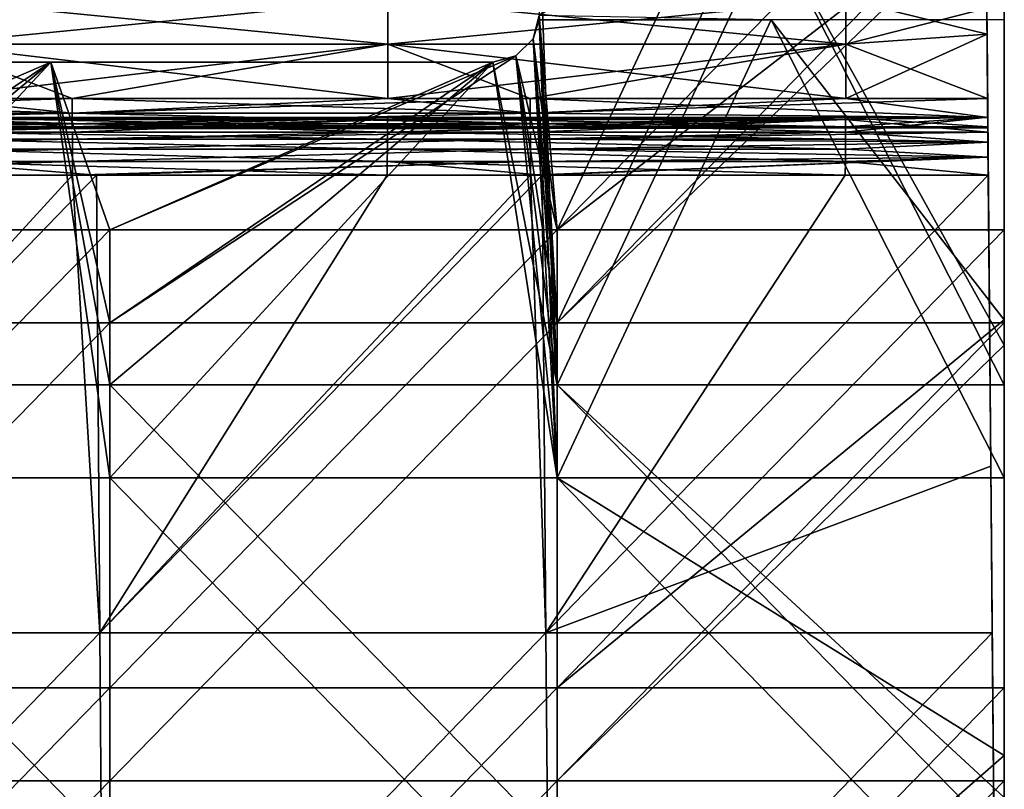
# Model space of a CAD drawing. Header units: millimetres. Extents: x -125 to 125, y -5 to 106.
# Tile 198 of 206: x 104 to 125, y 26 to 43. Entities that reach past the tile are written whole.
import ezdxf

# ---------------------------------------------------------------- set-up
doc = ezdxf.new("R2010")
doc.units = ezdxf.units.MM
doc.header["$LTSCALE"] = 65.185185
for name, color, linetype in [('107', 7, 'CONTINUOUS'), ('108', 7, 'CONTINUOUS'), ('109', 7, 'CONTINUOUS'), ('110', 7, 'CONTINUOUS'), ('111', 7, 'CONTINUOUS'), ('112', 7, 'CONTINUOUS'), ('113', 7, 'CONTINUOUS'), ('114', 7, 'CONTINUOUS'), ('134', 7, 'CONTINUOUS'), ('135', 7, 'CONTINUOUS'), ('136', 7, 'CONTINUOUS'), ('244', 7, 'CONTINUOUS'), ('248', 7, 'CONTINUOUS'), ('249', 7, 'CONTINUOUS'), ('250', 7, 'CONTINUOUS'), ('254', 7, 'CONTINUOUS'), ('275', 7, 'CONTINUOUS'), ('276', 7, 'CONTINUOUS'), ('277', 7, 'CONTINUOUS'), ('278', 7, 'CONTINUOUS')]:
    doc.layers.add(name, color=color, linetype=linetype)

msp = doc.modelspace()

# ---------------------------------------------------------------- linework, layer by layer
at = {"layer": '107', "linetype": 'CONTINUOUS'}
for points in [[(101.886, 40.344, -49.271), (101.888, 40.491, -49.011), (111.736, 40.344, -49.271), (101.886, 40.344, -49.271)], [(101.888, 40.491, -49.011), (111.738, 40.491, -49.011), (111.736, 40.344, -49.271), (101.888, 40.491, -49.011)], [(111.738, 40.491, -49.011), (121.586, 40.344, -49.271), (111.736, 40.344, -49.271), (111.738, 40.491, -49.011)], [(121.588, 40.491, -49.011), (121.586, 40.344, -49.271), (111.738, 40.491, -49.011), (121.588, 40.491, -49.011)], [(121.588, 40.491, -49.011), (124.648, 40.279, -49.346), (121.586, 40.344, -49.271), (121.588, 40.491, -49.011)], [(124.647, 40.491, -49.011), (124.648, 40.279, -49.346), (121.588, 40.491, -49.011), (124.647, 40.491, -49.011)], [(101.884, 40.128, -49.476), (101.886, 40.344, -49.271), (111.734, 40.128, -49.476), (101.884, 40.128, -49.476)], [(111.734, 40.128, -49.476), (101.886, 40.344, -49.271), (111.736, 40.344, -49.271), (111.734, 40.128, -49.476)], [(121.584, 40.128, -49.476), (111.734, 40.128, -49.476), (111.736, 40.344, -49.271), (121.584, 40.128, -49.476)], [(121.586, 40.344, -49.271), (121.584, 40.128, -49.476), (111.736, 40.344, -49.271), (121.586, 40.344, -49.271)], [(121.586, 40.344, -49.271), (124.648, 40.279, -49.346), (121.584, 40.128, -49.476), (121.586, 40.344, -49.271)], [(124.648, 40.279, -49.346), (124.651, 39.953, -49.573), (121.584, 40.128, -49.476), (124.648, 40.279, -49.346)], [(101.882, 39.86, -49.608), (101.884, 40.128, -49.476), (111.732, 39.86, -49.608), (101.882, 39.86, -49.608)], [(111.732, 39.86, -49.608), (101.884, 40.128, -49.476), (111.734, 40.128, -49.476), (111.732, 39.86, -49.608)], [(121.582, 39.86, -49.608), (111.732, 39.86, -49.608), (111.734, 40.128, -49.476), (121.582, 39.86, -49.608)], [(121.584, 40.128, -49.476), (121.582, 39.86, -49.608), (111.734, 40.128, -49.476), (121.584, 40.128, -49.476)], [(121.584, 40.128, -49.476), (124.651, 39.953, -49.573), (121.582, 39.86, -49.608), (121.584, 40.128, -49.476)], [(101.88, 39.565, -49.655), (101.882, 39.86, -49.608), (105.477, 39.565, -49.655), (101.88, 39.565, -49.655)], [(105.477, 39.565, -49.655), (101.882, 39.86, -49.608), (111.73, 39.565, -49.655), (105.477, 39.565, -49.655)], [(111.73, 39.565, -49.655), (101.882, 39.86, -49.608), (111.732, 39.86, -49.608), (111.73, 39.565, -49.655)], [(111.73, 39.565, -49.655), (111.732, 39.86, -49.608), (115.066, 39.565, -49.655), (111.73, 39.565, -49.655)], [(121.582, 39.86, -49.608), (121.58, 39.565, -49.655), (111.732, 39.86, -49.608), (121.582, 39.86, -49.608)], [(111.732, 39.86, -49.608), (121.58, 39.565, -49.655), (115.066, 39.565, -49.655), (111.732, 39.86, -49.608)], [(121.582, 39.86, -49.608), (124.655, 39.565, -49.655), (121.58, 39.565, -49.655), (121.582, 39.86, -49.608)], [(124.651, 39.953, -49.573), (124.655, 39.565, -49.655), (121.582, 39.86, -49.608), (124.651, 39.953, -49.573)]]:
    msp.add_3dface(points, dxfattribs=at)
at = {"layer": '108', "linetype": 'CONTINUOUS'}
for points in [[(124.628, 42.6, 43.792), (124.709, 33.311, 40.671), (124.623, 43.161, 43.27), (124.628, 42.6, 43.792)], [(124.623, 43.161, 43.27), (124.709, 33.311, 40.671), (124.623, 43.16, 33.582), (124.623, 43.161, 43.27)], [(124.709, 33.311, -40.671), (124.709, 33.311, -49.709), (124.623, 43.161, -43.27), (124.709, 33.311, -40.671)], [(124.623, 43.161, -43.27), (124.709, 33.311, -49.709), (124.64, 41.219, -44.571), (124.623, 43.161, -43.27)], [(124.623, 43.16, -33.582), (124.709, 33.311, -40.671), (124.623, 43.161, -43.27), (124.623, 43.16, -33.582)], [(124.628, 42.599, -43.793), (124.623, 43.161, -43.27), (124.64, 41.219, -44.571), (124.628, 42.599, -43.793)], [(124.709, 33.311, -22.595), (124.709, 33.311, -31.633), (124.623, 43.16, -23.988), (124.709, 33.311, -22.595)], [(124.623, 43.16, -23.988), (124.709, 33.311, -31.633), (124.623, 43.16, -33.582), (124.623, 43.16, -23.988)], [(124.709, 33.311, -13.557), (124.709, 33.311, -22.595), (124.623, 43.16, -14.393), (124.709, 33.311, -13.557)], [(124.623, 43.16, -14.393), (124.709, 33.311, -22.595), (124.623, 43.16, -23.988), (124.623, 43.16, -14.393)], [(124.709, 33.311, -4.519), (124.709, 33.311, -13.557), (124.623, 43.16, -4.798), (124.709, 33.311, -4.519)], [(124.623, 43.16, -4.798), (124.709, 33.311, -13.557), (124.623, 43.16, -14.393), (124.623, 43.16, -4.798)], [(124.709, 33.311, -31.633), (124.709, 33.311, -40.671), (124.623, 43.16, -33.582), (124.709, 33.311, -31.633)], [(124.709, 33.311, 4.519), (124.709, 33.311, -4.519), (124.623, 43.16, 4.797), (124.709, 33.311, 4.519)], [(124.709, 33.311, 40.671), (124.709, 33.311, 31.633), (124.623, 43.16, 33.582), (124.709, 33.311, 40.671)], [(124.623, 43.16, 33.582), (124.709, 33.311, 31.633), (124.623, 43.16, 23.987), (124.623, 43.16, 33.582)], [(124.623, 43.16, 4.797), (124.709, 33.311, -4.519), (124.623, 43.16, -4.798), (124.623, 43.16, 4.797)], [(124.709, 33.311, 13.557), (124.709, 33.311, 4.519), (124.623, 43.16, 4.797), (124.709, 33.311, 13.557)], [(124.709, 33.311, 22.595), (124.709, 33.311, 13.557), (124.623, 43.16, 14.392), (124.709, 33.311, 22.595)], [(124.623, 43.16, 14.392), (124.709, 33.311, 13.557), (124.623, 43.16, 4.797), (124.623, 43.16, 14.392)], [(124.709, 33.311, 31.633), (124.709, 33.311, 22.595), (124.623, 43.16, 23.987), (124.709, 33.311, 31.633)], [(124.623, 43.16, 23.987), (124.709, 33.311, 22.595), (124.623, 43.16, 14.392), (124.623, 43.16, 23.987)], [(124.64, 41.219, 44.571), (124.709, 33.311, 40.671), (124.628, 42.6, 43.792), (124.64, 41.219, 44.571)], [(124.644, 40.81, 44.854), (124.709, 33.311, 40.671), (124.64, 41.219, 44.571), (124.644, 40.81, 44.854)], [(124.64, 41.219, -44.571), (124.709, 33.311, -49.709), (124.644, 40.81, -44.854), (124.64, 41.219, -44.571)], [(124.646, 40.608, -45.796), (124.709, 33.311, -49.709), (124.644, 40.815, -47.413), (124.646, 40.608, -45.796)], [(124.647, 40.491, 49.011), (124.709, 33.311, 40.671), (124.644, 40.815, 47.413), (124.647, 40.491, 49.011)], [(124.644, 40.815, 47.413), (124.709, 33.311, 40.671), (124.646, 40.608, 45.796), (124.644, 40.815, 47.413)], [(124.709, 33.311, -49.709), (124.647, 40.491, -49.011), (124.644, 40.815, -47.413), (124.709, 33.311, -49.709)], [(124.646, 40.588, 45.298), (124.709, 33.311, 40.671), (124.644, 40.81, 44.854), (124.646, 40.588, 45.298)], [(124.644, 40.81, -44.854), (124.709, 33.311, -49.709), (124.646, 40.588, -45.299), (124.644, 40.81, -44.854)], [(124.646, 40.608, 45.796), (124.709, 33.311, 40.671), (124.646, 40.588, 45.298), (124.646, 40.608, 45.796)], [(124.646, 40.588, -45.299), (124.709, 33.311, -49.709), (124.646, 40.608, -45.796), (124.646, 40.588, -45.299)], [(124.648, 40.279, 49.346), (124.709, 33.311, 40.671), (124.647, 40.491, 49.011), (124.648, 40.279, 49.346)], [(124.648, 40.279, -49.346), (124.647, 40.491, -49.011), (124.709, 33.311, -49.709), (124.648, 40.279, -49.346)], [(124.651, 39.953, 49.573), (124.709, 33.311, 40.671), (124.648, 40.279, 49.346), (124.651, 39.953, 49.573)], [(124.651, 39.953, -49.573), (124.648, 40.279, -49.346), (124.709, 33.311, -49.709), (124.651, 39.953, -49.573)], [(124.655, 39.565, 49.655), (124.709, 33.311, 40.671), (124.651, 39.953, 49.573), (124.655, 39.565, 49.655)], [(124.655, 39.565, -49.655), (124.651, 39.953, -49.573), (124.709, 33.311, -49.709), (124.655, 39.565, -49.655)], [(124.709, 33.311, 49.709), (124.709, 33.311, 40.671), (124.655, 39.565, 49.655), (124.709, 33.311, 49.709)], [(124.709, 33.311, 40.671), (124.795, 23.462, 40.742), (124.795, 23.462, 31.688), (124.709, 33.311, 40.671)], [(124.795, 23.462, 40.742), (124.709, 33.311, 49.709), (124.741, 29.726, 49.741), (124.795, 23.462, 40.742)], [(124.709, 33.311, -31.633), (124.709, 33.311, -22.595), (124.795, 23.462, -22.634), (124.709, 33.311, -31.633)], [(124.709, 33.311, -31.633), (124.795, 23.462, -22.634), (124.795, 23.462, -31.688), (124.709, 33.311, -31.633)], [(124.709, 33.311, -22.595), (124.709, 33.311, -13.557), (124.795, 23.462, -13.581), (124.709, 33.311, -22.595)], [(124.709, 33.311, -22.595), (124.795, 23.462, -13.581), (124.795, 23.462, -22.634), (124.709, 33.311, -22.595)], [(124.709, 33.311, -13.557), (124.709, 33.311, -4.519), (124.795, 23.462, -4.527), (124.709, 33.311, -13.557)], [(124.709, 33.311, -13.557), (124.795, 23.462, -4.527), (124.795, 23.462, -13.581), (124.709, 33.311, -13.557)], [(124.709, 33.311, -49.709), (124.709, 33.311, -40.671), (124.795, 23.462, -40.742), (124.709, 33.311, -49.709)], [(124.709, 33.311, -49.709), (124.795, 23.462, -40.742), (124.741, 29.726, -49.741), (124.709, 33.311, -49.709)], [(124.709, 33.311, -40.671), (124.709, 33.311, -31.633), (124.795, 23.462, -31.688), (124.709, 33.311, -40.671)], [(124.709, 33.311, -40.671), (124.795, 23.462, -31.688), (124.795, 23.462, -40.742), (124.709, 33.311, -40.671)], [(124.709, 33.311, 22.595), (124.795, 23.462, 22.634), (124.795, 23.462, 13.581), (124.709, 33.311, 22.595)], [(124.709, 33.311, 31.633), (124.709, 33.311, 40.671), (124.795, 23.462, 31.688), (124.709, 33.311, 31.633)], [(124.709, 33.311, 31.633), (124.795, 23.462, 31.688), (124.795, 23.462, 22.634), (124.709, 33.311, 31.633)], [(124.709, 33.311, 40.671), (124.709, 33.311, 49.709), (124.795, 23.462, 40.742), (124.709, 33.311, 40.671)], [(124.709, 33.311, -4.519), (124.709, 33.311, 4.519), (124.795, 23.462, -4.527), (124.709, 33.311, -4.519)], [(124.709, 33.311, 4.519), (124.709, 33.311, 13.557), (124.795, 23.462, 4.527), (124.709, 33.311, 4.519)], [(124.709, 33.311, 4.519), (124.795, 23.462, 4.527), (124.795, 23.462, -4.527), (124.709, 33.311, 4.519)], [(124.709, 33.311, 13.557), (124.709, 33.311, 22.595), (124.795, 23.462, 13.581), (124.709, 33.311, 13.557)], [(124.709, 33.311, 13.557), (124.795, 23.462, 13.581), (124.795, 23.462, 4.527), (124.709, 33.311, 13.557)], [(124.709, 33.311, 22.595), (124.709, 33.311, 31.633), (124.795, 23.462, 22.634), (124.709, 33.311, 22.595)], [(124.795, 23.462, -40.742), (124.795, 23.462, -49.795), (124.741, 29.726, -49.741), (124.795, 23.462, -40.742)], [(124.795, 23.462, 49.795), (124.795, 23.462, 40.742), (124.741, 29.726, 49.741), (124.795, 23.462, 49.795)]]:
    msp.add_3dface(points, dxfattribs=at)
at = {"layer": '109', "linetype": 'CONTINUOUS'}
for points in [[(101.88, 39.565, -49.655), (105.477, 39.565, -49.655), (95.954, 29.726, -49.741), (101.88, 39.565, -49.655)], [(95.954, 29.726, -49.741), (105.477, 39.565, -49.655), (105.55, 29.726, -49.741), (95.954, 29.726, -49.741)], [(105.477, 39.565, -49.655), (111.73, 39.565, -49.655), (105.55, 29.726, -49.741), (105.477, 39.565, -49.655)], [(105.55, 29.726, -49.741), (115.066, 39.565, -49.655), (115.145, 29.726, -49.741), (105.55, 29.726, -49.741)], [(111.73, 39.565, -49.655), (115.066, 39.565, -49.655), (105.55, 29.726, -49.741), (111.73, 39.565, -49.655)], [(115.066, 39.565, -49.655), (121.58, 39.565, -49.655), (115.145, 29.726, -49.741), (115.066, 39.565, -49.655)], [(121.58, 39.565, -49.655), (124.655, 39.565, -49.655), (115.145, 29.726, -49.741), (121.58, 39.565, -49.655)], [(124.655, 39.565, -49.655), (124.709, 33.311, -49.709), (115.145, 29.726, -49.741), (124.655, 39.565, -49.655)], [(124.709, 33.311, -49.709), (124.741, 29.726, -49.741), (115.145, 29.726, -49.741), (124.709, 33.311, -49.709)], [(95.954, 29.726, -49.741), (105.55, 29.726, -49.741), (96.02, 19.876, -49.827), (95.954, 29.726, -49.741)], [(105.55, 29.726, -49.741), (105.622, 19.876, -49.827), (96.02, 19.876, -49.827), (105.55, 29.726, -49.741)], [(105.55, 29.726, -49.741), (115.145, 29.726, -49.741), (105.622, 19.876, -49.827), (105.55, 29.726, -49.741)], [(115.145, 29.726, -49.741), (115.225, 19.876, -49.827), (105.622, 19.876, -49.827), (115.145, 29.726, -49.741)], [(115.145, 29.726, -49.741), (124.741, 29.726, -49.741), (115.225, 19.876, -49.827), (115.145, 29.726, -49.741)], [(124.741, 29.726, -49.741), (124.795, 23.462, -49.795), (115.225, 19.876, -49.827), (124.741, 29.726, -49.741)]]:
    msp.add_3dface(points, dxfattribs=at)
at = {"layer": '110', "linetype": 'CONTINUOUS'}
for points in [[(95.888, 39.565, 49.655), (95.954, 29.726, 49.741), (104.965, 39.565, 49.655), (95.888, 39.565, 49.655)], [(95.954, 29.726, 49.741), (105.55, 29.726, 49.741), (104.965, 39.565, 49.655), (95.954, 29.726, 49.741)], [(104.965, 39.565, 49.655), (105.55, 29.726, 49.741), (105.477, 39.565, 49.655), (104.965, 39.565, 49.655)], [(105.477, 39.565, 49.655), (105.55, 29.726, 49.741), (114.815, 39.565, 49.655), (105.477, 39.565, 49.655)], [(105.55, 29.726, 49.741), (115.145, 29.726, 49.741), (114.815, 39.565, 49.655), (105.55, 29.726, 49.741)], [(114.815, 39.565, 49.655), (115.145, 29.726, 49.741), (115.066, 39.565, 49.655), (114.815, 39.565, 49.655)], [(115.145, 29.726, 49.741), (124.655, 39.565, 49.655), (115.066, 39.565, 49.655), (115.145, 29.726, 49.741)], [(124.655, 39.565, 49.655), (115.145, 29.726, 49.741), (124.709, 33.311, 49.709), (124.655, 39.565, 49.655)], [(124.741, 29.726, 49.741), (124.709, 33.311, 49.709), (115.145, 29.726, 49.741), (124.741, 29.726, 49.741)], [(105.55, 29.726, 49.741), (95.954, 29.726, 49.741), (96.02, 19.876, 49.827), (105.55, 29.726, 49.741)], [(105.55, 29.726, 49.741), (96.02, 19.876, 49.827), (105.622, 19.876, 49.827), (105.55, 29.726, 49.741)], [(115.145, 29.726, 49.741), (105.55, 29.726, 49.741), (105.622, 19.876, 49.827), (115.145, 29.726, 49.741)], [(115.145, 29.726, 49.741), (105.622, 19.876, 49.827), (115.225, 19.876, 49.827), (115.145, 29.726, 49.741)], [(124.741, 29.726, 49.741), (115.145, 29.726, 49.741), (115.225, 19.876, 49.827), (124.741, 29.726, 49.741)], [(124.741, 29.726, 49.741), (115.225, 19.876, 49.827), (124.795, 23.462, 49.795), (124.741, 29.726, 49.741)]]:
    msp.add_3dface(points, dxfattribs=at)
at = {"layer": '111', "linetype": 'CONTINUOUS'}
for points in [[(104.965, 40.491, 49.011), (101.888, 40.491, 49.011), (95.115, 40.344, 49.271), (104.965, 40.491, 49.011)], [(104.965, 40.344, 49.271), (104.965, 40.491, 49.011), (95.115, 40.344, 49.271), (104.965, 40.344, 49.271)], [(104.965, 40.344, 49.271), (111.738, 40.491, 49.011), (104.965, 40.491, 49.011), (104.965, 40.344, 49.271)], [(114.815, 40.491, 49.011), (111.738, 40.491, 49.011), (104.965, 40.344, 49.271), (114.815, 40.491, 49.011)], [(114.815, 40.344, 49.271), (114.815, 40.491, 49.011), (104.965, 40.344, 49.271), (114.815, 40.344, 49.271)], [(114.815, 40.491, 49.011), (114.815, 40.344, 49.271), (121.588, 40.491, 49.011), (114.815, 40.491, 49.011)], [(124.648, 40.279, 49.346), (124.647, 40.491, 49.011), (114.815, 40.344, 49.271), (124.648, 40.279, 49.346)], [(114.815, 40.344, 49.271), (124.647, 40.491, 49.011), (121.588, 40.491, 49.011), (114.815, 40.344, 49.271)], [(95.115, 40.128, 49.476), (104.965, 40.344, 49.271), (95.115, 40.344, 49.271), (95.115, 40.128, 49.476)], [(104.965, 40.128, 49.476), (104.965, 40.344, 49.271), (95.115, 40.128, 49.476), (104.965, 40.128, 49.476)], [(114.815, 40.128, 49.476), (114.815, 40.344, 49.271), (104.965, 40.128, 49.476), (114.815, 40.128, 49.476)], [(104.965, 40.128, 49.476), (114.815, 40.344, 49.271), (104.965, 40.344, 49.271), (104.965, 40.128, 49.476)], [(114.815, 40.128, 49.476), (124.648, 40.279, 49.346), (114.815, 40.344, 49.271), (114.815, 40.128, 49.476)], [(124.651, 39.953, 49.573), (124.648, 40.279, 49.346), (114.815, 40.128, 49.476), (124.651, 39.953, 49.573)], [(95.115, 39.86, 49.608), (104.965, 40.128, 49.476), (95.115, 40.128, 49.476), (95.115, 39.86, 49.608)], [(104.965, 39.86, 49.608), (104.965, 40.128, 49.476), (95.115, 39.86, 49.608), (104.965, 39.86, 49.608)], [(114.815, 39.86, 49.608), (114.815, 40.128, 49.476), (104.965, 39.86, 49.608), (114.815, 39.86, 49.608)], [(104.965, 39.86, 49.608), (114.815, 40.128, 49.476), (104.965, 40.128, 49.476), (104.965, 39.86, 49.608)], [(114.815, 39.86, 49.608), (124.651, 39.953, 49.573), (114.815, 40.128, 49.476), (114.815, 39.86, 49.608)], [(95.115, 39.565, 49.655), (95.888, 39.565, 49.655), (104.965, 39.86, 49.608), (95.115, 39.565, 49.655)], [(95.115, 39.565, 49.655), (104.965, 39.86, 49.608), (95.115, 39.86, 49.608), (95.115, 39.565, 49.655)], [(95.888, 39.565, 49.655), (104.965, 39.565, 49.655), (104.965, 39.86, 49.608), (95.888, 39.565, 49.655)], [(104.965, 39.565, 49.655), (105.477, 39.565, 49.655), (114.815, 39.86, 49.608), (104.965, 39.565, 49.655)], [(104.965, 39.565, 49.655), (114.815, 39.86, 49.608), (104.965, 39.86, 49.608), (104.965, 39.565, 49.655)], [(105.477, 39.565, 49.655), (114.815, 39.565, 49.655), (114.815, 39.86, 49.608), (105.477, 39.565, 49.655)], [(124.651, 39.953, 49.573), (114.815, 39.565, 49.655), (115.066, 39.565, 49.655), (124.651, 39.953, 49.573)], [(114.815, 39.565, 49.655), (124.651, 39.953, 49.573), (114.815, 39.86, 49.608), (114.815, 39.565, 49.655)], [(124.655, 39.565, 49.655), (124.651, 39.953, 49.573), (115.066, 39.565, 49.655), (124.655, 39.565, 49.655)]]:
    msp.add_3dface(points, dxfattribs=at)
at = {"layer": '112', "linetype": 'CONTINUOUS'}
for points in [[(101.888, 40.608, 45.796), (101.888, 40.805, 46.867), (104.956, 40.608, 45.796), (101.888, 40.608, 45.796)], [(101.888, 40.805, 46.867), (111.738, 40.608, 45.796), (104.956, 40.608, 45.796), (101.888, 40.805, 46.867)], [(101.888, 40.766, 47.956), (111.738, 40.805, 46.867), (101.888, 40.805, 46.867), (101.888, 40.766, 47.956)], [(111.738, 40.805, 46.867), (111.738, 40.608, 45.796), (101.888, 40.805, 46.867), (111.738, 40.805, 46.867)], [(111.738, 40.766, 47.956), (111.738, 40.805, 46.867), (101.888, 40.766, 47.956), (111.738, 40.766, 47.956)], [(101.888, 40.491, 49.011), (111.738, 40.766, 47.956), (101.888, 40.766, 47.956), (101.888, 40.491, 49.011)], [(101.888, 40.491, 49.011), (104.965, 40.491, 49.011), (111.738, 40.766, 47.956), (101.888, 40.491, 49.011)], [(104.965, 40.491, 49.011), (111.738, 40.491, 49.011), (111.738, 40.766, 47.956), (104.965, 40.491, 49.011)], [(111.738, 40.608, 45.796), (111.738, 40.805, 46.867), (114.806, 40.608, 45.796), (111.738, 40.608, 45.796)], [(111.738, 40.805, 46.867), (121.588, 40.608, 45.796), (114.806, 40.608, 45.796), (111.738, 40.805, 46.867)], [(111.738, 40.766, 47.956), (121.588, 40.805, 46.867), (111.738, 40.805, 46.867), (111.738, 40.766, 47.956)], [(121.588, 40.805, 46.867), (121.588, 40.608, 45.796), (111.738, 40.805, 46.867), (121.588, 40.805, 46.867)], [(121.588, 40.766, 47.956), (121.588, 40.805, 46.867), (111.738, 40.766, 47.956), (121.588, 40.766, 47.956)], [(111.738, 40.491, 49.011), (114.815, 40.491, 49.011), (121.588, 40.766, 47.956), (111.738, 40.491, 49.011)], [(111.738, 40.491, 49.011), (121.588, 40.766, 47.956), (111.738, 40.766, 47.956), (111.738, 40.491, 49.011)], [(114.815, 40.491, 49.011), (121.588, 40.491, 49.011), (121.588, 40.766, 47.956), (114.815, 40.491, 49.011)], [(124.647, 40.491, 49.011), (124.644, 40.815, 47.413), (121.588, 40.491, 49.011), (124.647, 40.491, 49.011)], [(121.588, 40.766, 47.956), (124.644, 40.815, 47.413), (121.588, 40.805, 46.867), (121.588, 40.766, 47.956)], [(121.588, 40.491, 49.011), (124.644, 40.815, 47.413), (121.588, 40.766, 47.956), (121.588, 40.491, 49.011)], [(124.644, 40.815, 47.413), (124.646, 40.608, 45.796), (121.588, 40.805, 46.867), (124.644, 40.815, 47.413)], [(121.588, 40.805, 46.867), (124.646, 40.608, 45.796), (121.588, 40.608, 45.796), (121.588, 40.805, 46.867)]]:
    msp.add_3dface(points, dxfattribs=at)
at = {"layer": '113', "linetype": 'CONTINUOUS'}
for points in [[(104.956, 40.898, 44.764), (104.956, 41.219, 44.571), (95.106, 40.898, 44.764), (104.956, 40.898, 44.764)], [(104.956, 41.219, 44.571), (101.895, 41.219, 44.571), (95.106, 40.898, 44.764), (104.956, 41.219, 44.571)], [(104.956, 40.898, 44.764), (111.745, 41.219, 44.571), (104.956, 41.219, 44.571), (104.956, 40.898, 44.764)], [(114.806, 41.219, 44.571), (111.745, 41.219, 44.571), (104.956, 40.898, 44.764), (114.806, 41.219, 44.571)], [(114.806, 40.898, 44.764), (114.806, 41.219, 44.571), (104.956, 40.898, 44.764), (114.806, 40.898, 44.764)], [(114.806, 41.219, 44.571), (114.806, 40.898, 44.764), (121.594, 41.219, 44.571), (114.806, 41.219, 44.571)], [(114.806, 40.898, 44.764), (124.64, 41.219, 44.571), (121.594, 41.219, 44.571), (114.806, 40.898, 44.764)], [(124.644, 40.81, 44.854), (124.64, 41.219, 44.571), (114.806, 40.898, 44.764), (124.644, 40.81, 44.854)], [(104.956, 40.671, 45.062), (104.956, 40.898, 44.764), (95.106, 40.671, 45.062), (104.956, 40.671, 45.062)], [(95.106, 40.671, 45.062), (104.956, 40.898, 44.764), (95.106, 40.898, 44.764), (95.106, 40.671, 45.062)], [(104.956, 40.671, 45.062), (114.806, 40.898, 44.764), (104.956, 40.898, 44.764), (104.956, 40.671, 45.062)], [(114.806, 40.671, 45.062), (114.806, 40.898, 44.764), (104.956, 40.671, 45.062), (114.806, 40.671, 45.062)], [(114.806, 40.671, 45.062), (124.644, 40.81, 44.854), (114.806, 40.898, 44.764), (114.806, 40.671, 45.062)], [(104.956, 40.57, 45.423), (104.956, 40.671, 45.062), (95.106, 40.57, 45.423), (104.956, 40.57, 45.423)], [(95.106, 40.57, 45.423), (104.956, 40.671, 45.062), (95.106, 40.671, 45.062), (95.106, 40.57, 45.423)], [(114.806, 40.57, 45.423), (114.806, 40.671, 45.062), (104.956, 40.57, 45.423), (114.806, 40.57, 45.423)], [(104.956, 40.57, 45.423), (114.806, 40.671, 45.062), (104.956, 40.671, 45.062), (104.956, 40.57, 45.423)], [(124.646, 40.588, 45.298), (124.644, 40.81, 44.854), (114.806, 40.671, 45.062), (124.646, 40.588, 45.298)], [(114.806, 40.57, 45.423), (124.646, 40.588, 45.298), (114.806, 40.671, 45.062), (114.806, 40.57, 45.423)], [(95.106, 40.608, 45.796), (101.888, 40.608, 45.796), (104.956, 40.57, 45.423), (95.106, 40.608, 45.796)], [(95.106, 40.608, 45.796), (104.956, 40.57, 45.423), (95.106, 40.57, 45.423), (95.106, 40.608, 45.796)], [(101.888, 40.608, 45.796), (104.956, 40.608, 45.796), (104.956, 40.57, 45.423), (101.888, 40.608, 45.796)], [(104.956, 40.608, 45.796), (111.738, 40.608, 45.796), (114.806, 40.57, 45.423), (104.956, 40.608, 45.796)], [(104.956, 40.608, 45.796), (114.806, 40.57, 45.423), (104.956, 40.57, 45.423), (104.956, 40.608, 45.796)], [(111.738, 40.608, 45.796), (114.806, 40.608, 45.796), (114.806, 40.57, 45.423), (111.738, 40.608, 45.796)], [(114.806, 40.608, 45.796), (124.646, 40.588, 45.298), (114.806, 40.57, 45.423), (114.806, 40.608, 45.796)], [(121.588, 40.608, 45.796), (124.646, 40.588, 45.298), (114.806, 40.608, 45.796), (121.588, 40.608, 45.796)], [(124.646, 40.608, 45.796), (124.646, 40.588, 45.298), (121.588, 40.608, 45.796), (124.646, 40.608, 45.796)]]:
    msp.add_3dface(points, dxfattribs=at)
at = {"layer": '114', "linetype": 'CONTINUOUS'}
for points in [[(111.745, 42.388, 43.952), (111.745, 43.354, 43.048), (101.895, 42.388, 43.952), (111.745, 42.388, 43.952)], [(101.895, 42.388, 43.952), (111.745, 43.354, 43.048), (101.895, 43.354, 43.048), (101.895, 42.388, 43.952)], [(121.594, 42.388, 43.952), (121.594, 43.354, 43.048), (111.745, 42.388, 43.952), (121.594, 42.388, 43.952)], [(111.745, 42.388, 43.952), (121.594, 43.354, 43.048), (111.745, 43.354, 43.048), (111.745, 42.388, 43.952)], [(121.594, 42.388, 43.952), (124.623, 43.161, 43.27), (121.594, 43.354, 43.048), (121.594, 42.388, 43.952)], [(124.628, 42.6, 43.792), (124.623, 43.161, 43.27), (121.594, 42.388, 43.952), (124.628, 42.6, 43.792)], [(121.594, 41.219, 44.571), (124.628, 42.6, 43.792), (121.594, 42.388, 43.952), (121.594, 41.219, 44.571)], [(124.64, 41.219, 44.571), (124.628, 42.6, 43.792), (121.594, 41.219, 44.571), (124.64, 41.219, 44.571)], [(101.895, 41.219, 44.571), (111.745, 42.388, 43.952), (101.895, 42.388, 43.952), (101.895, 41.219, 44.571)], [(101.895, 41.219, 44.571), (104.956, 41.219, 44.571), (111.745, 42.388, 43.952), (101.895, 41.219, 44.571)], [(104.956, 41.219, 44.571), (111.745, 41.219, 44.571), (111.745, 42.388, 43.952), (104.956, 41.219, 44.571)], [(111.745, 41.219, 44.571), (121.594, 42.388, 43.952), (111.745, 42.388, 43.952), (111.745, 41.219, 44.571)], [(111.745, 41.219, 44.571), (114.806, 41.219, 44.571), (121.594, 42.388, 43.952), (111.745, 41.219, 44.571)], [(114.806, 41.219, 44.571), (121.594, 41.219, 44.571), (121.594, 42.388, 43.952), (114.806, 41.219, 44.571)]]:
    msp.add_3dface(points, dxfattribs=at)
at = {"layer": '134', "linetype": 'CONTINUOUS'}
for points in [[(101.895, 43.354, -43.048), (111.745, 42.388, -43.952), (101.895, 42.388, -43.952), (101.895, 43.354, -43.048)], [(111.745, 43.354, -43.048), (111.745, 42.388, -43.952), (101.895, 43.354, -43.048), (111.745, 43.354, -43.048)], [(111.745, 43.354, -43.048), (121.594, 42.388, -43.952), (111.745, 42.388, -43.952), (111.745, 43.354, -43.048)], [(121.594, 43.354, -43.048), (121.594, 42.388, -43.952), (111.745, 43.354, -43.048), (121.594, 43.354, -43.048)], [(124.623, 43.161, -43.27), (124.628, 42.599, -43.793), (121.594, 43.354, -43.048), (124.623, 43.161, -43.27)], [(121.594, 43.354, -43.048), (124.628, 42.599, -43.793), (121.594, 42.388, -43.952), (121.594, 43.354, -43.048)], [(124.628, 42.599, -43.793), (124.64, 41.219, -44.571), (121.594, 42.388, -43.952), (124.628, 42.599, -43.793)], [(101.895, 42.388, -43.952), (104.956, 41.219, -44.571), (101.895, 41.219, -44.571), (101.895, 42.388, -43.952)], [(111.745, 41.219, -44.571), (104.956, 41.219, -44.571), (101.895, 42.388, -43.952), (111.745, 41.219, -44.571)], [(111.745, 42.388, -43.952), (111.745, 41.219, -44.571), (101.895, 42.388, -43.952), (111.745, 42.388, -43.952)], [(111.745, 42.388, -43.952), (114.806, 41.219, -44.571), (111.745, 41.219, -44.571), (111.745, 42.388, -43.952)], [(121.594, 41.219, -44.571), (114.806, 41.219, -44.571), (111.745, 42.388, -43.952), (121.594, 41.219, -44.571)], [(121.594, 42.388, -43.952), (121.594, 41.219, -44.571), (111.745, 42.388, -43.952), (121.594, 42.388, -43.952)], [(121.594, 42.388, -43.952), (124.64, 41.219, -44.571), (121.594, 41.219, -44.571), (121.594, 42.388, -43.952)]]:
    msp.add_3dface(points, dxfattribs=at)
at = {"layer": '135', "linetype": 'CONTINUOUS'}
for points in [[(95.106, 41.219, -44.571), (101.895, 41.219, -44.571), (104.956, 40.898, -44.764), (95.106, 41.219, -44.571)], [(95.106, 41.219, -44.571), (104.956, 40.898, -44.764), (95.106, 40.898, -44.764), (95.106, 41.219, -44.571)], [(101.895, 41.219, -44.571), (104.956, 41.219, -44.571), (104.956, 40.898, -44.764), (101.895, 41.219, -44.571)], [(104.956, 41.219, -44.571), (111.745, 41.219, -44.571), (114.806, 40.898, -44.764), (104.956, 41.219, -44.571)], [(104.956, 41.219, -44.571), (114.806, 40.898, -44.764), (104.956, 40.898, -44.764), (104.956, 41.219, -44.571)], [(111.745, 41.219, -44.571), (114.806, 41.219, -44.571), (114.806, 40.898, -44.764), (111.745, 41.219, -44.571)], [(114.806, 41.219, -44.571), (124.644, 40.81, -44.854), (114.806, 40.898, -44.764), (114.806, 41.219, -44.571)], [(121.594, 41.219, -44.571), (124.644, 40.81, -44.854), (114.806, 41.219, -44.571), (121.594, 41.219, -44.571)], [(124.64, 41.219, -44.571), (124.644, 40.81, -44.854), (121.594, 41.219, -44.571), (124.64, 41.219, -44.571)], [(95.106, 40.898, -44.764), (104.956, 40.671, -45.062), (95.106, 40.671, -45.062), (95.106, 40.898, -44.764)], [(104.956, 40.898, -44.764), (104.956, 40.671, -45.062), (95.106, 40.898, -44.764), (104.956, 40.898, -44.764)], [(104.956, 40.898, -44.764), (114.806, 40.671, -45.062), (104.956, 40.671, -45.062), (104.956, 40.898, -44.764)], [(114.806, 40.898, -44.764), (114.806, 40.671, -45.062), (104.956, 40.898, -44.764), (114.806, 40.898, -44.764)], [(114.806, 40.898, -44.764), (124.644, 40.81, -44.854), (114.806, 40.671, -45.062), (114.806, 40.898, -44.764)], [(95.106, 40.671, -45.062), (104.956, 40.57, -45.423), (95.106, 40.57, -45.423), (95.106, 40.671, -45.062)], [(104.956, 40.671, -45.062), (104.956, 40.57, -45.423), (95.106, 40.671, -45.062), (104.956, 40.671, -45.062)], [(104.956, 40.671, -45.062), (114.806, 40.57, -45.423), (104.956, 40.57, -45.423), (104.956, 40.671, -45.062)], [(114.806, 40.671, -45.062), (114.806, 40.57, -45.423), (104.956, 40.671, -45.062), (114.806, 40.671, -45.062)], [(124.644, 40.81, -44.854), (124.646, 40.588, -45.299), (114.806, 40.671, -45.062), (124.644, 40.81, -44.854)], [(114.806, 40.671, -45.062), (124.646, 40.588, -45.299), (114.806, 40.57, -45.423), (114.806, 40.671, -45.062)], [(104.956, 40.57, -45.423), (104.956, 40.608, -45.796), (95.106, 40.57, -45.423), (104.956, 40.57, -45.423)], [(104.956, 40.608, -45.796), (101.888, 40.608, -45.796), (95.106, 40.57, -45.423), (104.956, 40.608, -45.796)], [(104.956, 40.57, -45.423), (111.738, 40.608, -45.796), (104.956, 40.608, -45.796), (104.956, 40.57, -45.423)], [(114.806, 40.608, -45.796), (111.738, 40.608, -45.796), (104.956, 40.57, -45.423), (114.806, 40.608, -45.796)], [(114.806, 40.57, -45.423), (114.806, 40.608, -45.796), (104.956, 40.57, -45.423), (114.806, 40.57, -45.423)], [(114.806, 40.57, -45.423), (124.646, 40.608, -45.796), (121.588, 40.608, -45.796), (114.806, 40.57, -45.423)], [(124.646, 40.588, -45.299), (124.646, 40.608, -45.796), (114.806, 40.57, -45.423), (124.646, 40.588, -45.299)], [(114.806, 40.608, -45.796), (114.806, 40.57, -45.423), (121.588, 40.608, -45.796), (114.806, 40.608, -45.796)]]:
    msp.add_3dface(points, dxfattribs=at)
at = {"layer": '136', "linetype": 'CONTINUOUS'}
for points in [[(101.888, 40.805, -46.867), (101.888, 40.608, -45.796), (111.738, 40.805, -46.867), (101.888, 40.805, -46.867)], [(101.888, 40.608, -45.796), (104.956, 40.608, -45.796), (111.738, 40.805, -46.867), (101.888, 40.608, -45.796)], [(111.738, 40.766, -47.956), (101.888, 40.805, -46.867), (111.738, 40.805, -46.867), (111.738, 40.766, -47.956)], [(101.888, 40.766, -47.956), (101.888, 40.805, -46.867), (111.738, 40.766, -47.956), (101.888, 40.766, -47.956)], [(111.738, 40.491, -49.011), (101.888, 40.766, -47.956), (111.738, 40.766, -47.956), (111.738, 40.491, -49.011)], [(111.738, 40.491, -49.011), (101.888, 40.491, -49.011), (101.888, 40.766, -47.956), (111.738, 40.491, -49.011)], [(104.956, 40.608, -45.796), (111.738, 40.608, -45.796), (111.738, 40.805, -46.867), (104.956, 40.608, -45.796)], [(111.738, 40.608, -45.796), (114.806, 40.608, -45.796), (121.588, 40.805, -46.867), (111.738, 40.608, -45.796)], [(111.738, 40.805, -46.867), (111.738, 40.608, -45.796), (121.588, 40.805, -46.867), (111.738, 40.805, -46.867)], [(121.588, 40.766, -47.956), (111.738, 40.805, -46.867), (121.588, 40.805, -46.867), (121.588, 40.766, -47.956)], [(111.738, 40.766, -47.956), (111.738, 40.805, -46.867), (121.588, 40.766, -47.956), (111.738, 40.766, -47.956)], [(121.588, 40.491, -49.011), (111.738, 40.491, -49.011), (111.738, 40.766, -47.956), (121.588, 40.491, -49.011)], [(121.588, 40.491, -49.011), (111.738, 40.766, -47.956), (121.588, 40.766, -47.956), (121.588, 40.491, -49.011)], [(114.806, 40.608, -45.796), (121.588, 40.608, -45.796), (121.588, 40.805, -46.867), (114.806, 40.608, -45.796)], [(124.644, 40.815, -47.413), (124.647, 40.491, -49.011), (121.588, 40.766, -47.956), (124.644, 40.815, -47.413)], [(124.644, 40.815, -47.413), (121.588, 40.766, -47.956), (121.588, 40.805, -46.867), (124.644, 40.815, -47.413)], [(121.588, 40.608, -45.796), (124.644, 40.815, -47.413), (121.588, 40.805, -46.867), (121.588, 40.608, -45.796)], [(124.646, 40.608, -45.796), (124.644, 40.815, -47.413), (121.588, 40.608, -45.796), (124.646, 40.608, -45.796)], [(124.647, 40.491, -49.011), (121.588, 40.491, -49.011), (121.588, 40.766, -47.956), (124.647, 40.491, -49.011)]]:
    msp.add_3dface(points, dxfattribs=at)
at = {"layer": '244', "linetype": 'CONTINUOUS'}
for points in [[(120, 46.239, -55.5), (115.385, 36.389, -55.5), (115, 43, -55.5), (120, 46.239, -55.5)], [(125, 45.636, -55.5), (115.385, 36.389, -55.5), (125, 46.239, -55.5), (125, 45.636, -55.5)], [(125, 46.239, -55.5), (115.385, 36.389, -55.5), (120, 46.239, -55.5), (125, 46.239, -55.5)], [(125, 36.389, -55.5), (115.385, 36.389, -55.5), (125, 45.636, -55.5), (125, 36.389, -55.5)], [(115, 43, -55.5), (115.385, 36.389, -55.5), (114.866, 42.5, -55.5), (115, 43, -55.5)], [(114.866, 42.5, -55.5), (115.385, 36.389, -55.5), (114.5, 42.134, -55.5), (114.866, 42.5, -55.5)], [(115.385, 36.389, -55.5), (105.769, 36.389, -55.5), (114.5, 42.134, -55.5), (115.385, 36.389, -55.5)], [(114.5, 42.134, -55.5), (105.769, 36.389, -55.5), (114, 42, -55.5), (114.5, 42.134, -55.5)], [(104.5, 42, -55.5), (96.154, 36.389, -55.5), (95, 42, -55.5), (104.5, 42, -55.5)], [(105.769, 36.389, -55.5), (96.154, 36.389, -55.5), (104.5, 42, -55.5), (105.769, 36.389, -55.5)], [(114, 42, -55.5), (105.769, 36.389, -55.5), (104.5, 42, -55.5), (114, 42, -55.5)], [(96.154, 26.54, -55.5), (105.769, 36.389, -55.5), (105.769, 26.54, -55.5), (96.154, 26.54, -55.5)], [(96.154, 36.389, -55.5), (105.769, 36.389, -55.5), (96.154, 26.54, -55.5), (96.154, 36.389, -55.5)], [(105.769, 36.389, -55.5), (115.385, 36.389, -55.5), (105.769, 26.54, -55.5), (105.769, 36.389, -55.5)], [(105.769, 26.54, -55.5), (115.385, 36.389, -55.5), (115.385, 26.54, -55.5), (105.769, 26.54, -55.5)], [(115.385, 26.54, -55.5), (125, 36.389, -55.5), (125, 35.909, -55.5), (115.385, 26.54, -55.5)], [(115.385, 36.389, -55.5), (125, 36.389, -55.5), (115.385, 26.54, -55.5), (115.385, 36.389, -55.5)], [(125, 26.54, -55.5), (115.385, 26.54, -55.5), (125, 35.909, -55.5), (125, 26.54, -55.5)], [(96.154, 26.54, -55.5), (105.769, 26.54, -55.5), (96.154, 16.69, -55.5), (96.154, 26.54, -55.5)], [(96.154, 16.69, -55.5), (105.769, 26.54, -55.5), (105.769, 16.69, -55.5), (96.154, 16.69, -55.5)], [(105.769, 26.54, -55.5), (115.385, 26.54, -55.5), (105.769, 16.69, -55.5), (105.769, 26.54, -55.5)], [(105.769, 16.69, -55.5), (115.385, 26.54, -55.5), (115.385, 16.69, -55.5), (105.769, 16.69, -55.5)], [(115.385, 26.54, -55.5), (125, 26.54, -55.5), (115.385, 16.69, -55.5), (115.385, 26.54, -55.5)], [(115.385, 16.69, -55.5), (125, 26.54, -55.5), (125, 26.182, -55.5), (115.385, 16.69, -55.5)]]:
    msp.add_3dface(points, dxfattribs=at)
at = {"layer": '248', "linetype": 'CONTINUOUS'}
for points in [[(115, 44.911, 55.5), (115.385, 35.061, 55.5), (120, 44.911, 55.5), (115, 44.911, 55.5)], [(115, 43, 55.5), (115.385, 35.061, 55.5), (115, 44.911, 55.5), (115, 43, 55.5)], [(115.385, 35.061, 55.5), (125, 35.061, 55.5), (120, 44.911, 55.5), (115.385, 35.061, 55.5)], [(120, 44.911, 55.5), (125, 35.909, 55.5), (125, 44.911, 55.5), (120, 44.911, 55.5)], [(125, 35.061, 55.5), (125, 35.909, 55.5), (120, 44.911, 55.5), (125, 35.061, 55.5)], [(114.866, 42.5, 55.5), (115.385, 35.061, 55.5), (115, 43, 55.5), (114.866, 42.5, 55.5)], [(114.5, 42.134, 55.5), (115.385, 35.061, 55.5), (114.866, 42.5, 55.5), (114.5, 42.134, 55.5)], [(114, 42, 55.5), (115.385, 35.061, 55.5), (114.5, 42.134, 55.5), (114, 42, 55.5)], [(95, 42, 55.5), (96.154, 35.061, 55.5), (104.5, 42, 55.5), (95, 42, 55.5)], [(96.154, 35.061, 55.5), (105.769, 35.061, 55.5), (104.5, 42, 55.5), (96.154, 35.061, 55.5)], [(104.5, 42, 55.5), (105.769, 35.061, 55.5), (114, 42, 55.5), (104.5, 42, 55.5)], [(105.769, 35.061, 55.5), (115.385, 35.061, 55.5), (114, 42, 55.5), (105.769, 35.061, 55.5)], [(96.154, 35.061, 55.5), (105.769, 25.212, 55.5), (105.769, 35.061, 55.5), (96.154, 35.061, 55.5)], [(96.154, 25.212, 55.5), (105.769, 25.212, 55.5), (96.154, 35.061, 55.5), (96.154, 25.212, 55.5)], [(105.769, 35.061, 55.5), (115.385, 25.212, 55.5), (115.385, 35.061, 55.5), (105.769, 35.061, 55.5)], [(105.769, 25.212, 55.5), (115.385, 25.212, 55.5), (105.769, 35.061, 55.5), (105.769, 25.212, 55.5)], [(115.385, 35.061, 55.5), (125, 26.182, 55.5), (125, 35.061, 55.5), (115.385, 35.061, 55.5)], [(125, 25.212, 55.5), (125, 26.182, 55.5), (115.385, 35.061, 55.5), (125, 25.212, 55.5)], [(115.385, 25.212, 55.5), (125, 25.212, 55.5), (115.385, 35.061, 55.5), (115.385, 25.212, 55.5)]]:
    msp.add_3dface(points, dxfattribs=at)
at = {"layer": '249', "linetype": 'CONTINUOUS'}
for points in [[(125, 50.5, 52.838), (125, 41.25, 52.838), (125, 48.239, 52.5), (125, 50.5, 52.838)], [(125, 50.5, 52.838), (125, 44.911, 55.5), (125, 41.25, 52.838), (125, 50.5, 52.838)], [(125, 48.239, 52.5), (125, 41.25, 52.838), (125, 45.818, 52.5), (125, 48.239, 52.5)], [(125, 45.818, 52.5), (125, 41.25, 52.838), (125, 38.389, 52.5), (125, 45.818, 52.5)], [(125, 36.389, -55.5), (125, 45.636, -55.5), (125, 36.455, -52.5), (125, 36.389, -55.5)], [(125, 36.455, -52.5), (125, 45.636, -55.5), (125, 42.911, -52.5), (125, 36.455, -52.5)], [(125, 44.911, 55.5), (125, 35.909, 55.5), (125, 41.25, 52.838), (125, 44.911, 55.5)], [(125, 41.25, 52.838), (125, 32, 52.838), (125, 38.389, 52.5), (125, 41.25, 52.838)], [(125, 35.909, 55.5), (125, 35.061, 55.5), (125, 41.25, 52.838), (125, 35.909, 55.5)], [(125, 41.25, 52.838), (125, 35.061, 55.5), (125, 32, 52.838), (125, 41.25, 52.838)], [(125, 38.389, 52.5), (125, 32, 52.838), (125, 36.455, 52.5), (125, 38.389, 52.5)], [(125, 36.455, 52.5), (125, 32, 52.838), (125, 28.54, 52.5), (125, 36.455, 52.5)], [(125, 33.061, -52.5), (125, 36.389, -55.5), (125, 36.455, -52.5), (125, 33.061, -52.5)], [(125, 35.909, -55.5), (125, 36.389, -55.5), (125, 33.061, -52.5), (125, 35.909, -55.5)], [(125, 27.091, -52.5), (125, 35.909, -55.5), (125, 33.061, -52.5), (125, 27.091, -52.5)], [(125, 26.54, -55.5), (125, 35.909, -55.5), (125, 27.091, -52.5), (125, 26.54, -55.5)], [(125, 35.061, 55.5), (125, 26.182, 55.5), (125, 32, 52.838), (125, 35.061, 55.5)], [(125, 32, 52.838), (125, 22.75, 52.838), (125, 28.54, 52.5), (125, 32, 52.838)], [(125, 32, 52.838), (125, 25.212, 55.5), (125, 22.75, 52.838), (125, 32, 52.838)], [(125, 26.182, 55.5), (125, 25.212, 55.5), (125, 32, 52.838), (125, 26.182, 55.5)], [(125, 28.54, 52.5), (125, 22.75, 52.838), (125, 27.091, 52.5), (125, 28.54, 52.5)], [(125, 27.091, 52.5), (125, 22.75, 52.838), (125, 18.69, 52.5), (125, 27.091, 52.5)], [(125, 23.212, -52.5), (125, 26.54, -55.5), (125, 27.091, -52.5), (125, 23.212, -52.5)], [(125, 26.182, -55.5), (125, 26.54, -55.5), (125, 23.212, -52.5), (125, 26.182, -55.5)]]:
    msp.add_3dface(points, dxfattribs=at)
at = {"layer": '250', "linetype": 'CONTINUOUS'}
for points in [[(114.996, 42.911, -52.5), (119.988, 42.911, -52.5), (115, 43, -52.5), (114.996, 42.911, -52.5)], [(114.866, 42.5, -52.5), (115.385, 33.061, -52.5), (114.996, 42.911, -52.5), (114.866, 42.5, -52.5)], [(114.996, 42.911, -52.5), (115.385, 33.061, -52.5), (119.988, 42.911, -52.5), (114.996, 42.911, -52.5)], [(115.385, 33.061, -52.5), (125, 33.061, -52.5), (119.988, 42.911, -52.5), (115.385, 33.061, -52.5)], [(125, 36.455, -52.5), (125, 42.911, -52.5), (119.988, 42.911, -52.5), (125, 36.455, -52.5)], [(125, 33.061, -52.5), (125, 36.455, -52.5), (119.988, 42.911, -52.5), (125, 33.061, -52.5)], [(114.5, 42.134, -52.5), (115.385, 33.061, -52.5), (114.866, 42.5, -52.5), (114.5, 42.134, -52.5)], [(114, 42, -52.5), (115.385, 33.061, -52.5), (114.5, 42.134, -52.5), (114, 42, -52.5)], [(95, 42, -52.5), (96.154, 33.061, -52.5), (104.5, 42, -52.5), (95, 42, -52.5)], [(96.154, 33.061, -52.5), (105.769, 33.061, -52.5), (104.5, 42, -52.5), (96.154, 33.061, -52.5)], [(104.5, 42, -52.5), (105.769, 33.061, -52.5), (114, 42, -52.5), (104.5, 42, -52.5)], [(105.769, 33.061, -52.5), (115.385, 33.061, -52.5), (114, 42, -52.5), (105.769, 33.061, -52.5)], [(96.154, 23.212, -52.5), (105.769, 23.212, -52.5), (96.154, 33.061, -52.5), (96.154, 23.212, -52.5)], [(96.154, 33.061, -52.5), (105.769, 23.212, -52.5), (105.769, 33.061, -52.5), (96.154, 33.061, -52.5)], [(105.769, 23.212, -52.5), (115.385, 23.212, -52.5), (105.769, 33.061, -52.5), (105.769, 23.212, -52.5)], [(105.769, 33.061, -52.5), (115.385, 23.212, -52.5), (115.385, 33.061, -52.5), (105.769, 33.061, -52.5)], [(125, 27.091, -52.5), (125, 33.061, -52.5), (115.385, 33.061, -52.5), (125, 27.091, -52.5)], [(115.385, 23.212, -52.5), (125, 23.212, -52.5), (115.385, 33.061, -52.5), (115.385, 23.212, -52.5)], [(125, 23.212, -52.5), (125, 27.091, -52.5), (115.385, 33.061, -52.5), (125, 23.212, -52.5)]]:
    msp.add_3dface(points, dxfattribs=at)
at = {"layer": '254', "linetype": 'CONTINUOUS'}
for points in [[(120, 48.239, 52.5), (115.385, 38.389, 52.5), (115, 43, 52.5), (120, 48.239, 52.5)], [(125, 48.239, 52.5), (125, 45.818, 52.5), (115.385, 38.389, 52.5), (125, 48.239, 52.5)], [(125, 48.239, 52.5), (115.385, 38.389, 52.5), (120, 48.239, 52.5), (125, 48.239, 52.5)], [(125, 45.818, 52.5), (125, 38.389, 52.5), (115.385, 38.389, 52.5), (125, 45.818, 52.5)], [(115, 43, 52.5), (115.385, 38.389, 52.5), (114.866, 42.5, 52.5), (115, 43, 52.5)], [(114.866, 42.5, 52.5), (115.385, 38.389, 52.5), (114.5, 42.134, 52.5), (114.866, 42.5, 52.5)], [(114.5, 42.134, 52.5), (105.769, 38.389, 52.5), (114, 42, 52.5), (114.5, 42.134, 52.5)], [(115.385, 38.389, 52.5), (105.769, 38.389, 52.5), (114.5, 42.134, 52.5), (115.385, 38.389, 52.5)], [(104.5, 42, 52.5), (96.154, 38.389, 52.5), (95, 42, 52.5), (104.5, 42, 52.5)], [(105.769, 38.389, 52.5), (96.154, 38.389, 52.5), (104.5, 42, 52.5), (105.769, 38.389, 52.5)], [(114, 42, 52.5), (105.769, 38.389, 52.5), (104.5, 42, 52.5), (114, 42, 52.5)], [(96.154, 28.54, 52.5), (105.769, 38.389, 52.5), (105.769, 28.54, 52.5), (96.154, 28.54, 52.5)], [(96.154, 38.389, 52.5), (105.769, 38.389, 52.5), (96.154, 28.54, 52.5), (96.154, 38.389, 52.5)], [(105.769, 28.54, 52.5), (115.385, 38.389, 52.5), (115.385, 28.54, 52.5), (105.769, 28.54, 52.5)], [(105.769, 38.389, 52.5), (115.385, 38.389, 52.5), (105.769, 28.54, 52.5), (105.769, 38.389, 52.5)], [(125, 38.389, 52.5), (125, 36.455, 52.5), (115.385, 28.54, 52.5), (125, 38.389, 52.5)], [(115.385, 38.389, 52.5), (125, 38.389, 52.5), (115.385, 28.54, 52.5), (115.385, 38.389, 52.5)], [(125, 36.455, 52.5), (125, 28.54, 52.5), (115.385, 28.54, 52.5), (125, 36.455, 52.5)], [(96.154, 28.54, 52.5), (105.769, 28.54, 52.5), (96.154, 18.69, 52.5), (96.154, 28.54, 52.5)], [(96.154, 18.69, 52.5), (105.769, 28.54, 52.5), (105.769, 18.69, 52.5), (96.154, 18.69, 52.5)], [(105.769, 18.69, 52.5), (115.385, 28.54, 52.5), (115.385, 18.69, 52.5), (105.769, 18.69, 52.5)], [(105.769, 28.54, 52.5), (115.385, 28.54, 52.5), (105.769, 18.69, 52.5), (105.769, 28.54, 52.5)], [(125, 28.54, 52.5), (125, 27.091, 52.5), (115.385, 18.69, 52.5), (125, 28.54, 52.5)], [(115.385, 28.54, 52.5), (125, 28.54, 52.5), (115.385, 18.69, 52.5), (115.385, 28.54, 52.5)], [(125, 27.091, 52.5), (125, 18.69, 52.5), (115.385, 18.69, 52.5), (125, 27.091, 52.5)]]:
    msp.add_3dface(points, dxfattribs=at)
at = {"layer": '275', "linetype": 'CONTINUOUS'}
for points in [[(95, 42, -55.5), (95, 42, -52.5), (104.5, 42, -52.5), (95, 42, -55.5)], [(104.5, 42, -55.5), (95, 42, -55.5), (104.5, 42, -52.5), (104.5, 42, -55.5)], [(104.5, 42, -55.5), (104.5, 42, -52.5), (114, 42, -52.5), (104.5, 42, -55.5)], [(114, 42, -55.5), (104.5, 42, -55.5), (114, 42, -52.5), (114, 42, -55.5)]]:
    msp.add_3dface(points, dxfattribs=at)
at = {"layer": '276', "linetype": 'CONTINUOUS'}
for points in [[(95, 42, 55.5), (104.5, 42, 55.5), (95, 42, 52.5), (95, 42, 55.5)], [(104.5, 42, 55.5), (104.5, 42, 52.5), (95, 42, 52.5), (104.5, 42, 55.5)], [(104.5, 42, 55.5), (114, 42, 55.5), (104.5, 42, 52.5), (104.5, 42, 55.5)], [(114, 42, 55.5), (114, 42, 52.5), (104.5, 42, 52.5), (114, 42, 55.5)]]:
    msp.add_3dface(points, dxfattribs=at)
at = {"layer": '277', "linetype": 'CONTINUOUS'}
for points in [[(115, 43, -55.5), (114.866, 42.5, -55.5), (115, 43, -52.5), (115, 43, -55.5)], [(114.866, 42.5, -55.5), (114.996, 42.911, -52.5), (115, 43, -52.5), (114.866, 42.5, -55.5)], [(114.866, 42.5, -55.5), (114.866, 42.5, -52.5), (114.996, 42.911, -52.5), (114.866, 42.5, -55.5)], [(114.866, 42.5, -55.5), (114.5, 42.134, -55.5), (114.5, 42.134, -52.5), (114.866, 42.5, -55.5)], [(114.866, 42.5, -55.5), (114.5, 42.134, -52.5), (114.866, 42.5, -52.5), (114.866, 42.5, -55.5)], [(114.5, 42.134, -55.5), (114, 42, -55.5), (114.5, 42.134, -52.5), (114.5, 42.134, -55.5)], [(114, 42, -55.5), (114, 42, -52.5), (114.5, 42.134, -52.5), (114, 42, -55.5)]]:
    msp.add_3dface(points, dxfattribs=at)
at = {"layer": '278', "linetype": 'CONTINUOUS'}
for points in [[(114.866, 42.5, 55.5), (115, 43, 55.5), (114.866, 42.5, 52.5), (114.866, 42.5, 55.5)], [(115, 43, 55.5), (115, 43, 52.5), (114.866, 42.5, 52.5), (115, 43, 55.5)], [(114.5, 42.134, 55.5), (114.866, 42.5, 55.5), (114.866, 42.5, 52.5), (114.5, 42.134, 55.5)], [(114.5, 42.134, 55.5), (114.866, 42.5, 52.5), (114.5, 42.134, 52.5), (114.5, 42.134, 55.5)], [(114, 42, 55.5), (114.5, 42.134, 55.5), (114, 42, 52.5), (114, 42, 55.5)], [(114.5, 42.134, 55.5), (114.5, 42.134, 52.5), (114, 42, 52.5), (114.5, 42.134, 55.5)]]:
    msp.add_3dface(points, dxfattribs=at)

doc.saveas('drawing.dxf')
